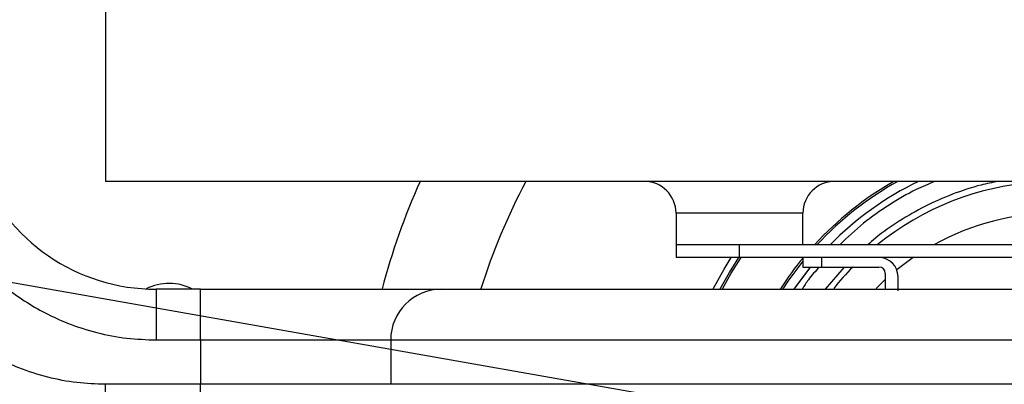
# Model space of a CAD drawing. Header units: millimetres. Extents: x 2719 to 13968, y 3953 to 13921.
# Tile 29 of 160: x 5047 to 5202, y 4946 to 5003. Entities that reach past the tile are written whole.
import ezdxf

# ---------------------------------------------------------------- set-up
doc = ezdxf.new("R2010")
doc.units = ezdxf.units.MM

msp = doc.modelspace()

# ---------------------------------------------------------------- linework, layer by layer
at = {"color": 30, "true_color": 0xf26722}
msp.add_line((5210.556, 4932.91), (3185.075, 5290.057), dxfattribs=at)
at = {"color": 7, "linetype": 'Continuous', "lineweight": 25}
for p, q in [((5060.576, 5012.899), (5060.576, 4977.904)), ((5379.649, 4977.904), (5060.576, 4977.904)), ((5150.564, 4972.905), (5150.564, 4967.905)), ((5170.561, 4967.905), (5170.561, 4972.905)), ((5150.564, 4967.905), (5150.564, 4965.905)), ((5160.562, 4967.905), (5150.564, 4967.905)), ((5160.562, 4965.905), (5160.562, 4967.905)), ((5253.05, 4967.905), (5160.562, 4967.905)), ((5160.562, 4965.905), (5150.564, 4965.905)), ((5158.129, 4964.078), (5159.26, 4965.905)), ((5158.989, 4963.568), (5160.453, 4965.905)), ((5159.247, 4963.415), (5160.812, 4965.905)), ((5253.05, 4965.905), (5160.562, 4965.905)), ((5170.561, 4965.344), (5168.201, 4962.195)), ((5170.561, 4965.905), (5170.561, 4964.406)), ((5173.561, 4964.406), (5173.561, 4965.905)), ((5187.954, 4965.905), (5185.411, 4964.011)), ((5156.392, 4960.95), (5158.129, 4964.078)), ((5157.527, 4960.964), (5158.989, 4963.568)), ((5157.866, 4960.961), (5159.247, 4963.415)), ((5171.473, 4964.084), (5169.143, 4960.916)), ((5171.731, 4964.406), (5169.504, 4961.442)), ((5170.561, 4964.406), (5173.561, 4964.406)), ((5171.731, 4964.406), (5171.473, 4964.084)), ((5173.561, 4964.406), (5182.56, 4964.406)), ((5183.559, 4963.406), (5183.559, 4960.906)), ((5185.411, 4964.011), (5185.363, 4963.973)), ((5168.201, 4962.195), (5167.375, 4960.962)), ((5183.559, 4962.419), (5182.609, 4961.52)), ((5185.559, 4960.656), (5185.559, 4962.906)), ((5068.575, 4960.906), (5068.575, 4952.907)), ((5075.574, 4960.906), (5068.575, 4960.906)), ((5075.574, 4952.907), (5075.574, 4960.906)), ((5169.504, 4961.442), (5169.149, 4960.924)), ((5182.609, 4961.52), (5182.11, 4961.024)), ((5068.575, 4952.907), (5075.574, 4952.907)), ((5075.574, 4952.907), (5105.57, 4952.907)), ((5075.574, 4952.907), (5075.574, 4945.908)), ((5105.57, 4952.907), (5235.552, 4952.907)), ((5105.57, 4952.907), (5105.57, 4945.908)), ((5075.574, 4945.908), (5060.576, 4945.908)), ((5060.576, 4937.909), (5060.576, 4945.908)), ((5105.57, 4945.908), (5075.574, 4945.908)), ((5075.574, 4937.909), (5075.574, 4945.908)), ((5235.552, 4945.908), (5105.57, 4945.908))]:
    msp.add_line(p, q, dxfattribs=at)
at = {"color": 8, "linetype": 'Continuous', "lineweight": 25}
for p, q in [((5160.562, 4972.905), (5150.564, 4972.905)), ((5170.561, 4972.905), (5160.562, 4972.905)), ((5177.093, 4964.406), (5174.095, 4960.906))]:
    msp.add_line(p, q, dxfattribs=at)
at = {"color": 7, "linetype": 'Continuous', "lineweight": 25}
for centre, radius, start, end in [((5060.576, 4982.903), 44.994, 183.18474, 270), ((5068.575, 4990.902), 29.996, 201.03947, 270), ((5210.556, 4932.91), 109.985, 155.85226, 165.22989), ((5210.556, 4932.91), 94.987, 151.72629, 162.82603), ((5145.564, 4972.905), 4.999, 0, 90), ((5175.56, 4972.905), 4.999, 90, 180), ((5210.556, 4932.91), 51.793, 119.68909, 137.49336), ((5210.556, 4932.91), 51.493, 119.09833, 137.1867), ((5210.556, 4932.91), 49.993, 115.84193, 135.573), ((5210.556, 4932.91), 49.993, 115.84193, 135.573), ((5210.556, 4932.91), 44.994, 60, 128.94244), ((5210.556, 4932.91), 39.995, 61.04498, 118.95502), ((5210.556, 4932.91), 51.793, 140.42664, 147.22522), ((5182.56, 4962.906), 3, 0, 90), ((5210.556, 4932.91), 44.994, 135.573, 141.34798), ((5182.56, 4963.406), 1, 0, 90), ((5070.629, 4953.822), 7.999, 62.32804, 117.02245), ((5113.569, 4952.907), 7.999, 90, 180), ((5210.556, 4932.91), 184.975, 173.6763, 216.52024)]:
    msp.add_arc(centre, radius, start, end, dxfattribs=at)
at = {"color": 8, "linetype": 'Continuous', "lineweight": 25}
for points, knots in [([(5060.576, 4945.908), (5059.072, 4945.961), (5056.018, 4946.069), (5051.439, 4946.957), (5047.252, 4948.302), (5043.529, 4949.998), (5040.275, 4951.899), (5037.208, 4954.137), (5034.37, 4956.697), (5031.809, 4959.535), (5029.572, 4962.602), (5027.671, 4965.856), (5025.971, 4969.579), (5024.644, 4973.768), (5023.862, 4977.518), (5023.763, 4979.736), (5023.733, 4980.404)], [0, 0, 0, 0, 0.0811257, 0.1647672, 0.2507637, 0.3179854, 0.3852166, 0.4538687, 0.5225304, 0.5911824, 0.6598442, 0.7270658, 0.794297, 0.8802852, 0.9639309, 1, 1, 1, 1]), ([(5032.121, 4980.404), (5032.468, 4979.231), (5033.179, 4976.83), (5034.789, 4973.397), (5036.731, 4970.052), (5039.031, 4966.903), (5041.661, 4963.988), (5044.575, 4961.358), (5047.725, 4959.061), (5051.067, 4957.108), (5054.89, 4955.365), (5059.191, 4953.985), (5063.893, 4953.072), (5067.03, 4952.962), (5068.575, 4952.907)], [0, 0, 0, 0, 0.074783, 0.1530846, 0.231397, 0.3113649, 0.3913435, 0.4713114, 0.5512902, 0.6295917, 0.707904, 0.8080653, 0.9054981, 1, 1, 1, 1]), ([(5191.322, 4977.904), (5190.356, 4977.496), (5187.869, 4976.447), (5184.117, 4974.23), (5180.009, 4971.378), (5177.586, 4969.072), (5176.36, 4967.905)], [0, 0, 0, 0, 0.1735907, 0.4467882, 0.7200146, 1, 1, 1, 1]), ([(5201.309, 4977.904), (5200.42, 4977.729), (5197.978, 4977.249), (5194.114, 4975.936), (5189.789, 4974.049), (5185.742, 4971.697), (5182.726, 4969.669), (5181.207, 4968.26), (5180.825, 4967.905)], [0, 0, 0, 0, 0.117833, 0.3235689, 0.5292814, 0.7307308, 0.9321573, 1, 1, 1, 1]), ([(5173.151, 4964.406), (5172.548, 4963.752), (5171.543, 4962.663), (5170.756, 4961.408), (5170.442, 4960.906)], [0, 0, 0, 0, 0.5996781, 1, 1, 1, 1])]:
    msp.add_open_spline(points, degree=3, knots=knots, dxfattribs=at)
at = {"color": 7, "linetype": 'Continuous', "lineweight": 25}
for points, knots in [([(5075.574, 4960.906), (5077.118, 4960.906), (5080.255, 4960.906), (5084.957, 4960.906), (5089.258, 4960.906), (5093.081, 4960.906), (5096.423, 4960.906), (5099.573, 4960.906), (5102.487, 4960.906), (5105.118, 4960.906), (5107.415, 4960.906), (5109.368, 4960.906), (5111.11, 4960.906), (5112.491, 4960.906), (5113.404, 4960.906), (5113.514, 4960.906), (5113.569, 4960.906)], [0, 0, 0, 0, 0.0776278, 0.157663, 0.2399513, 0.3042747, 0.3686068, 0.434299, 0.4999999, 0.5656919, 0.6313931, 0.6957163, 0.7600487, 0.842329, 0.9223682, 1, 1, 1, 1]), ([(5113.569, 4960.906), (5113.62, 4960.906), (5113.724, 4960.906), (5114.575, 4960.906), (5115.963, 4960.906), (5117.949, 4960.906), (5120.516, 4960.906), (5123.633, 4960.906), (5127.255, 4960.906), (5131.327, 4960.906), (5135.762, 4960.906), (5140.487, 4960.906), (5145.402, 4960.906), (5148.844, 4960.906), (5150.55, 4960.906)], [0, 0, 0, 0, 0.0799525, 0.1613619, 0.2441324, 0.3288841, 0.4142114, 0.5000002, 0.5857815, 0.6711087, 0.7558672, 0.8386314, 0.920044, 1, 1, 1, 1]), ([(5150.55, 4960.906), (5152.667, 4960.906), (5156.948, 4960.906), (5163.695, 4960.906), (5170.622, 4960.906), (5177.607, 4960.906), (5184.483, 4960.906), (5191.103, 4960.906), (5197.327, 4960.906), (5203.099, 4960.906), (5208.418, 4960.906), (5213.265, 4960.906), (5217.557, 4960.906), (5221.176, 4960.906), (5224.039, 4960.906), (5226.069, 4960.906), (5227.324, 4960.906), (5227.478, 4960.906), (5227.554, 4960.906)], [0, 0, 0, 0, 0.0609056, 0.1231576, 0.1863408, 0.25, 0.3136593, 0.3768426, 0.4390945, 0.5, 0.5609057, 0.6231576, 0.6863406, 0.75, 0.8136594, 0.8768426, 0.9390946, 1, 1, 1, 1])]:
    msp.add_open_spline(points, degree=3, knots=knots, dxfattribs=at)

doc.saveas('drawing.dxf')
